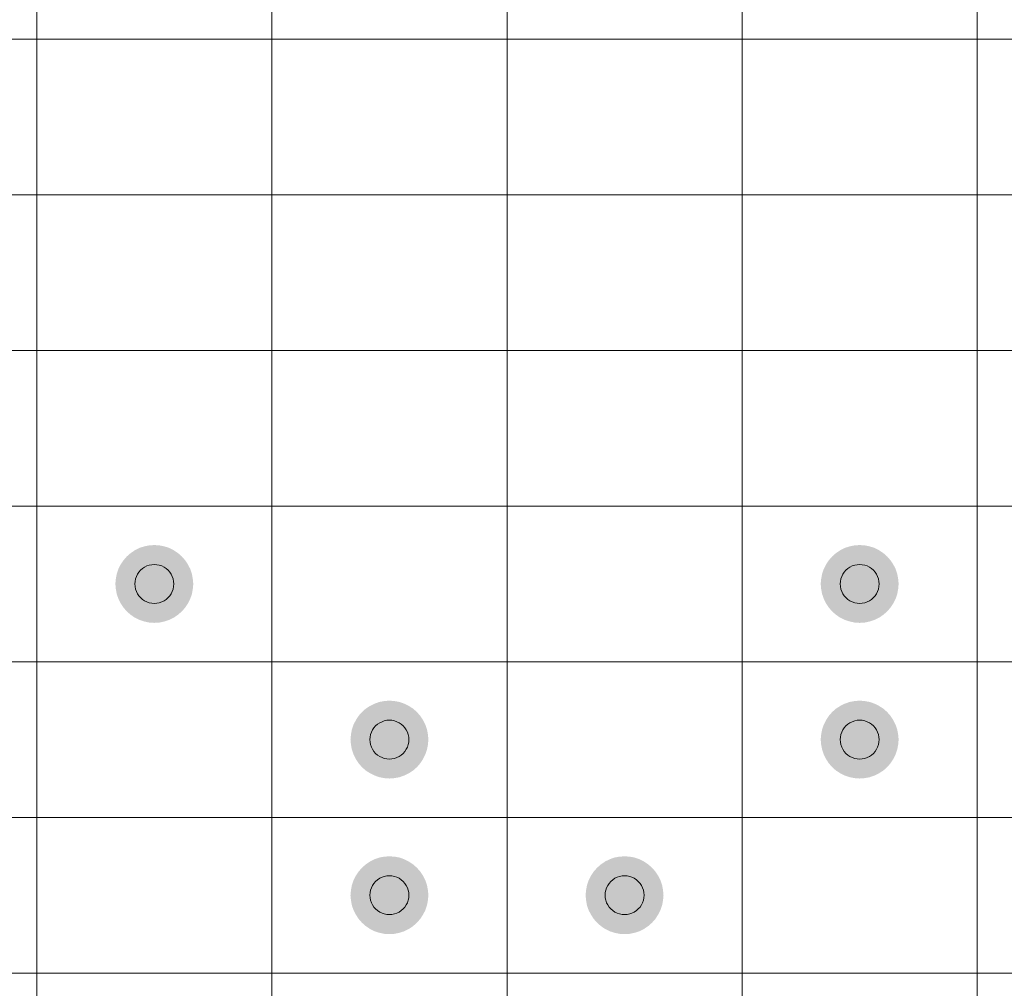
# Model space of a CAD drawing. Header units: millimetres. Extents: x 0 to 138, y 0 to 47.
# Tile 159 of 167: x 96.45 to 99.62, y 23.4 to 26.51. Entities that reach past the tile are written whole.
import ezdxf

# ---------------------------------------------------------------- set-up
doc = ezdxf.new("R2010")
doc.units = ezdxf.units.MM
doc.layers.add('PDF_Geomertry', color=7, linetype='Continuous')
doc.layers.add('PDF_Solid Fills', color=7, linetype='Continuous')

msp = doc.modelspace()

# ---------------------------------------------------------------- hatches: boundary and pattern name
at = {"layer": 'PDF_Solid Fills', "transparency": 33554559}
for points in [[(96.8832, 24.6954), (96.8071, 24.7945), (96.8208, 24.8037)], [(96.8832, 24.6954), (96.8208, 24.8037), (96.8356, 24.8112)], [(96.8832, 24.6954), (96.8356, 24.8112), (96.8509, 24.8161)], [(96.8832, 24.6954), (96.8509, 24.8161), (96.8669, 24.8194)], [(96.8832, 24.6954), (96.8669, 24.8194), (96.8832, 24.8204)], [(96.8832, 24.6954), (96.8832, 24.8204), (96.8999, 24.8194)], [(96.8832, 24.6954), (96.8999, 24.8194), (96.916, 24.8161)], [(96.8832, 24.6954), (96.916, 24.8161), (96.9313, 24.8112)], [(96.8832, 24.6954), (96.9313, 24.8112), (96.946, 24.8037)], [(96.8832, 24.6954), (96.946, 24.8037), (96.9597, 24.7945)], [(99.1526, 24.6954), (99.0761, 24.7945), (99.0898, 24.8037)], [(99.1526, 24.6954), (99.0898, 24.8037), (99.1045, 24.8112)], [(99.1526, 24.6954), (99.1045, 24.8112), (99.1202, 24.8161)], [(99.1526, 24.6954), (99.1202, 24.8161), (99.1359, 24.8194)], [(99.1526, 24.6954), (99.1359, 24.8194), (99.1526, 24.8204)], [(99.1526, 24.6954), (99.1526, 24.8204), (99.1689, 24.8194)], [(99.1526, 24.6954), (99.1689, 24.8194), (99.185, 24.8161)], [(99.1526, 24.6954), (99.185, 24.8161), (99.2003, 24.8112)], [(99.1526, 24.6954), (99.2003, 24.8112), (99.215, 24.8037)], [(99.1526, 24.6954), (99.215, 24.8037), (99.2287, 24.7945)], [(96.8832, 24.6954), (96.7753, 24.7582), (96.7842, 24.7713)], [(96.8832, 24.6954), (96.7842, 24.7713), (96.7949, 24.7837)], [(96.8832, 24.6954), (96.7949, 24.7837), (96.8071, 24.7945)], [(96.8832, 24.6954), (96.9597, 24.7945), (96.9719, 24.7837)], [(96.8832, 24.6954), (96.9719, 24.7837), (96.9827, 24.7713)], [(96.8832, 24.6954), (96.9827, 24.7713), (96.9915, 24.7582)], [(99.1526, 24.6954), (99.0443, 24.7582), (99.0531, 24.7713)], [(99.1526, 24.6954), (99.0531, 24.7713), (99.0639, 24.7837)], [(99.1526, 24.6954), (99.0639, 24.7837), (99.0761, 24.7945)], [(99.1526, 24.6954), (99.2287, 24.7945), (99.2409, 24.7837)], [(99.1526, 24.6954), (99.2409, 24.7837), (99.2517, 24.7713)], [(99.1526, 24.6954), (99.2517, 24.7713), (99.2605, 24.7582)], [(96.8832, 24.6954), (96.7626, 24.7278), (96.7679, 24.7435)], [(96.8832, 24.6954), (96.7679, 24.7435), (96.7753, 24.7582)], [(96.8832, 24.6954), (96.9915, 24.7582), (96.999, 24.7435)], [(96.8832, 24.6954), (96.999, 24.7435), (97.0043, 24.7278)], [(99.1526, 24.6954), (99.0316, 24.7278), (99.0369, 24.7435)], [(99.1526, 24.6954), (99.0369, 24.7435), (99.0443, 24.7582)], [(99.1526, 24.6954), (99.2605, 24.7582), (99.268, 24.7435)], [(99.1526, 24.6954), (99.268, 24.7435), (99.2733, 24.7278)], [(96.8832, 24.6954), (96.7581, 24.6954), (96.7596, 24.7115)], [(96.8832, 24.6954), (96.7596, 24.7115), (96.7626, 24.7278)], [(96.8832, 24.6954), (97.0043, 24.7278), (97.0072, 24.7115)], [(96.8832, 24.6954), (97.0072, 24.7115), (97.0088, 24.6954)], [(99.1526, 24.6954), (99.027, 24.6954), (99.0286, 24.7115)], [(99.1526, 24.6954), (99.0286, 24.7115), (99.0316, 24.7278)], [(99.1526, 24.6954), (99.2733, 24.7278), (99.2762, 24.7115)], [(99.1526, 24.6954), (99.2762, 24.7115), (99.2778, 24.6954)], [(96.8832, 24.6954), (96.7596, 24.6791), (96.7581, 24.6954)], [(96.8832, 24.6954), (96.7626, 24.663), (96.7596, 24.6791)], [(96.8832, 24.6954), (96.7679, 24.6474), (96.7626, 24.663)], [(96.8832, 24.6954), (96.7753, 24.6326), (96.7679, 24.6474)], [(96.8832, 24.6954), (96.7842, 24.6193), (96.7753, 24.6326)], [(96.8832, 24.6954), (96.7949, 24.6071), (96.7842, 24.6193)], [(96.8832, 24.6954), (96.8071, 24.5963), (96.7949, 24.6071)], [(96.8832, 24.6954), (96.8208, 24.5869), (96.8071, 24.5963)], [(96.8832, 24.6954), (96.8356, 24.5797), (96.8208, 24.5869)], [(96.8832, 24.6954), (96.8509, 24.5748), (96.8356, 24.5797)], [(96.8832, 24.6954), (96.8669, 24.5712), (96.8509, 24.5748)], [(96.8832, 24.6954), (96.8832, 24.5702), (96.8669, 24.5712)], [(96.8832, 24.6954), (96.8999, 24.5712), (96.8832, 24.5702)], [(96.8832, 24.6954), (96.916, 24.5748), (96.8999, 24.5712)], [(96.8832, 24.6954), (96.9313, 24.5797), (96.916, 24.5748)], [(96.8832, 24.6954), (96.946, 24.5869), (96.9313, 24.5797)], [(96.8832, 24.6954), (96.9597, 24.5963), (96.946, 24.5869)], [(96.8832, 24.6954), (96.9719, 24.6071), (96.9597, 24.5963)], [(96.8832, 24.6954), (96.9827, 24.6193), (96.9719, 24.6071)], [(96.8832, 24.6954), (96.9915, 24.6326), (96.9827, 24.6193)], [(96.8832, 24.6954), (96.999, 24.6474), (96.9915, 24.6326)], [(96.8832, 24.6954), (97.0043, 24.663), (96.999, 24.6474)], [(96.8832, 24.6954), (97.0072, 24.6791), (97.0043, 24.663)], [(96.8832, 24.6954), (97.0088, 24.6954), (97.0072, 24.6791)], [(99.1526, 24.6954), (99.0286, 24.6791), (99.027, 24.6954)], [(99.1526, 24.6954), (99.0316, 24.663), (99.0286, 24.6791)], [(99.1526, 24.6954), (99.0369, 24.6474), (99.0316, 24.663)], [(99.1526, 24.6954), (99.0443, 24.6326), (99.0369, 24.6474)], [(99.1526, 24.6954), (99.0531, 24.6193), (99.0443, 24.6326)], [(99.1526, 24.6954), (99.0639, 24.6071), (99.0531, 24.6193)], [(99.1526, 24.6954), (99.0761, 24.5963), (99.0639, 24.6071)], [(99.1526, 24.6954), (99.0898, 24.5869), (99.0761, 24.5963)], [(99.1526, 24.6954), (99.1045, 24.5797), (99.0898, 24.5869)], [(99.1526, 24.6954), (99.1202, 24.5748), (99.1045, 24.5797)], [(99.1526, 24.6954), (99.1359, 24.5712), (99.1202, 24.5748)], [(99.1526, 24.6954), (99.1526, 24.5702), (99.1359, 24.5712)], [(99.1526, 24.6954), (99.1689, 24.5712), (99.1526, 24.5702)], [(99.1526, 24.6954), (99.185, 24.5748), (99.1689, 24.5712)], [(99.1526, 24.6954), (99.2003, 24.5797), (99.185, 24.5748)], [(99.1526, 24.6954), (99.215, 24.5869), (99.2003, 24.5797)], [(99.1526, 24.6954), (99.2287, 24.5963), (99.215, 24.5869)], [(99.1526, 24.6954), (99.2409, 24.6071), (99.2287, 24.5963)], [(99.1526, 24.6954), (99.2517, 24.6193), (99.2409, 24.6071)], [(99.1526, 24.6954), (99.2605, 24.6326), (99.2517, 24.6193)], [(99.1526, 24.6954), (99.268, 24.6474), (99.2605, 24.6326)], [(99.1526, 24.6954), (99.2733, 24.663), (99.268, 24.6474)], [(99.1526, 24.6954), (99.2762, 24.6791), (99.2733, 24.663)], [(99.1526, 24.6954), (99.2778, 24.6954), (99.2762, 24.6791)], [(97.6396, 24.1951), (97.5513, 24.2834), (97.5634, 24.2942)], [(97.6396, 24.1951), (97.5634, 24.2942), (97.5772, 24.303)], [(97.6396, 24.1951), (97.5772, 24.303), (97.5919, 24.3103)], [(97.6396, 24.1951), (97.5919, 24.3103), (97.6072, 24.3158)], [(97.6396, 24.1951), (97.6072, 24.3158), (97.6233, 24.3187)], [(97.6396, 24.1951), (97.6233, 24.3187), (97.6396, 24.3201)], [(97.6396, 24.1951), (97.6396, 24.3201), (97.6562, 24.3187)], [(97.6396, 24.1951), (97.6562, 24.3187), (97.6723, 24.3158)], [(97.6396, 24.1951), (97.6723, 24.3158), (97.6876, 24.3103)], [(97.6396, 24.1951), (97.6876, 24.3103), (97.7023, 24.303)], [(97.6396, 24.1951), (97.7023, 24.303), (97.7161, 24.2942)], [(97.6396, 24.1951), (97.7161, 24.2942), (97.7282, 24.2834)], [(99.1526, 24.1951), (99.0639, 24.2834), (99.0761, 24.2942)], [(99.1526, 24.1951), (99.0761, 24.2942), (99.0898, 24.303)], [(99.1526, 24.1951), (99.0898, 24.303), (99.1045, 24.3103)], [(99.1526, 24.1951), (99.1045, 24.3103), (99.1202, 24.3158)], [(99.1526, 24.1951), (99.1202, 24.3158), (99.1359, 24.3187)], [(99.1526, 24.1951), (99.1359, 24.3187), (99.1526, 24.3201)], [(99.1526, 24.1951), (99.1526, 24.3201), (99.1689, 24.3187)], [(99.1526, 24.1951), (99.1689, 24.3187), (99.185, 24.3158)], [(99.1526, 24.1951), (99.185, 24.3158), (99.2003, 24.3103)], [(99.1526, 24.1951), (99.2003, 24.3103), (99.215, 24.303)], [(99.1526, 24.1951), (99.215, 24.303), (99.2287, 24.2942)], [(99.1526, 24.1951), (99.2287, 24.2942), (99.2409, 24.2834)], [(97.6396, 24.1951), (97.5317, 24.2573), (97.5405, 24.2711)], [(97.6396, 24.1951), (97.5405, 24.2711), (97.5513, 24.2834)], [(97.6396, 24.1951), (97.7282, 24.2834), (97.739, 24.2711)], [(97.6396, 24.1951), (97.739, 24.2711), (97.7479, 24.2573)], [(99.1526, 24.1951), (99.0443, 24.2573), (99.0531, 24.2711)], [(99.1526, 24.1951), (99.0531, 24.2711), (99.0639, 24.2834)], [(99.1526, 24.1951), (99.2409, 24.2834), (99.2517, 24.2711)], [(99.1526, 24.1951), (99.2517, 24.2711), (99.2605, 24.2573)], [(97.6396, 24.1951), (97.5189, 24.2275), (97.5242, 24.2426)], [(97.6396, 24.1951), (97.5242, 24.2426), (97.5317, 24.2573)], [(97.6396, 24.1951), (97.7479, 24.2573), (97.7553, 24.2426)], [(97.6396, 24.1951), (97.7553, 24.2426), (97.7606, 24.2275)], [(99.1526, 24.1951), (99.0316, 24.2275), (99.0369, 24.2426)], [(99.1526, 24.1951), (99.0369, 24.2426), (99.0443, 24.2573)], [(99.1526, 24.1951), (99.2605, 24.2573), (99.268, 24.2426)], [(99.1526, 24.1951), (99.268, 24.2426), (99.2733, 24.2275)], [(97.6396, 24.1951), (97.5144, 24.1951), (97.516, 24.2112)], [(97.6396, 24.1951), (97.516, 24.2112), (97.5189, 24.2275)], [(97.6396, 24.1951), (97.7606, 24.2275), (97.7636, 24.2112)], [(97.6396, 24.1951), (97.7636, 24.2112), (97.7651, 24.1951)], [(99.1526, 24.1951), (99.027, 24.1951), (99.0286, 24.2112)], [(99.1526, 24.1951), (99.0286, 24.2112), (99.0316, 24.2275)], [(99.1526, 24.1951), (99.2733, 24.2275), (99.2762, 24.2112)], [(99.1526, 24.1951), (99.2762, 24.2112), (99.2778, 24.1951)], [(97.6396, 24.1951), (97.516, 24.1784), (97.5144, 24.1951)], [(97.6396, 24.1951), (97.5189, 24.1628), (97.516, 24.1784)], [(97.6396, 24.1951), (97.5242, 24.1471), (97.5189, 24.1628)], [(97.6396, 24.1951), (97.5317, 24.1323), (97.5242, 24.1471)], [(97.6396, 24.1951), (97.5405, 24.1186), (97.5317, 24.1323)], [(97.6396, 24.1951), (97.5513, 24.1062), (97.5405, 24.1186)], [(97.6396, 24.1951), (97.5634, 24.0955), (97.5513, 24.1062)], [(97.6396, 24.1951), (97.5772, 24.0866), (97.5634, 24.0955)], [(97.6396, 24.1951), (97.5919, 24.0794), (97.5772, 24.0866)], [(97.6396, 24.1951), (97.6072, 24.0739), (97.5919, 24.0794)], [(97.6396, 24.1951), (97.6233, 24.0709), (97.6072, 24.0739)], [(97.6396, 24.1951), (97.6396, 24.0696), (97.6233, 24.0709)], [(97.6396, 24.1951), (97.6562, 24.0709), (97.6396, 24.0696)], [(97.6396, 24.1951), (97.6723, 24.0739), (97.6562, 24.0709)], [(97.6396, 24.1951), (97.6876, 24.0794), (97.6723, 24.0739)], [(97.6396, 24.1951), (97.7023, 24.0866), (97.6876, 24.0794)], [(97.6396, 24.1951), (97.7161, 24.0955), (97.7023, 24.0866)], [(97.6396, 24.1951), (97.7282, 24.1062), (97.7161, 24.0955)], [(97.6396, 24.1951), (97.739, 24.1186), (97.7282, 24.1062)], [(97.6396, 24.1951), (97.7479, 24.1323), (97.739, 24.1186)], [(97.6396, 24.1951), (97.7553, 24.1471), (97.7479, 24.1323)], [(97.6396, 24.1951), (97.7606, 24.1628), (97.7553, 24.1471)], [(97.6396, 24.1951), (97.7636, 24.1784), (97.7606, 24.1628)], [(97.6396, 24.1951), (97.7651, 24.1951), (97.7636, 24.1784)], [(99.1526, 24.1951), (99.0286, 24.1784), (99.027, 24.1951)], [(99.1526, 24.1951), (99.0316, 24.1628), (99.0286, 24.1784)], [(99.1526, 24.1951), (99.0369, 24.1471), (99.0316, 24.1628)], [(99.1526, 24.1951), (99.0443, 24.1323), (99.0369, 24.1471)], [(99.1526, 24.1951), (99.0531, 24.1186), (99.0443, 24.1323)], [(99.1526, 24.1951), (99.0639, 24.1062), (99.0531, 24.1186)], [(99.1526, 24.1951), (99.0761, 24.0955), (99.0639, 24.1062)], [(99.1526, 24.1951), (99.0898, 24.0866), (99.0761, 24.0955)], [(99.1526, 24.1951), (99.1045, 24.0794), (99.0898, 24.0866)], [(99.1526, 24.1951), (99.1202, 24.0739), (99.1045, 24.0794)], [(99.1526, 24.1951), (99.1359, 24.0709), (99.1202, 24.0739)], [(99.1526, 24.1951), (99.1526, 24.0696), (99.1359, 24.0709)], [(99.1526, 24.1951), (99.1689, 24.0709), (99.1526, 24.0696)], [(99.1526, 24.1951), (99.185, 24.0739), (99.1689, 24.0709)], [(99.1526, 24.1951), (99.2003, 24.0794), (99.185, 24.0739)], [(99.1526, 24.1951), (99.215, 24.0866), (99.2003, 24.0794)], [(99.1526, 24.1951), (99.2287, 24.0955), (99.215, 24.0866)], [(99.1526, 24.1951), (99.2409, 24.1062), (99.2287, 24.0955)], [(99.1526, 24.1951), (99.2517, 24.1186), (99.2409, 24.1062)], [(99.1526, 24.1951), (99.2605, 24.1323), (99.2517, 24.1186)], [(99.1526, 24.1951), (99.268, 24.1471), (99.2605, 24.1323)], [(99.1526, 24.1951), (99.2733, 24.1628), (99.268, 24.1471)], [(99.1526, 24.1951), (99.2762, 24.1784), (99.2733, 24.1628)], [(99.1526, 24.1951), (99.2778, 24.1951), (99.2762, 24.1784)], [(97.6396, 23.6942), (97.6233, 23.8184), (97.6396, 23.8194)], [(97.6396, 23.6942), (97.6396, 23.8194), (97.6562, 23.8184)], [(98.3963, 23.6942), (98.3796, 23.8184), (98.3963, 23.8194)], [(98.3963, 23.6942), (98.3963, 23.8194), (98.4126, 23.8184)], [(97.6396, 23.6942), (97.5513, 23.7825), (97.5634, 23.7933)], [(97.6396, 23.6942), (97.5634, 23.7933), (97.5772, 23.8027)], [(97.6396, 23.6942), (97.5772, 23.8027), (97.5919, 23.81)], [(97.6396, 23.6942), (97.5919, 23.81), (97.6072, 23.8155)], [(97.6396, 23.6942), (97.6072, 23.8155), (97.6233, 23.8184)], [(97.6396, 23.6942), (97.6562, 23.8184), (97.6723, 23.8155)], [(97.6396, 23.6942), (97.6723, 23.8155), (97.6876, 23.81)], [(97.6396, 23.6942), (97.6876, 23.81), (97.7023, 23.8027)], [(97.6396, 23.6942), (97.7023, 23.8027), (97.7161, 23.7933)], [(97.6396, 23.6942), (97.7161, 23.7933), (97.7282, 23.7825)], [(98.3963, 23.6942), (98.3076, 23.7825), (98.3198, 23.7933)], [(98.3963, 23.6942), (98.3198, 23.7933), (98.3335, 23.8027)], [(98.3963, 23.6942), (98.3335, 23.8027), (98.3482, 23.81)], [(98.3963, 23.6942), (98.3482, 23.81), (98.3635, 23.8155)], [(98.3963, 23.6942), (98.3635, 23.8155), (98.3796, 23.8184)], [(98.3963, 23.6942), (98.4126, 23.8184), (98.4287, 23.8155)], [(98.3963, 23.6942), (98.4287, 23.8155), (98.444, 23.81)], [(98.3963, 23.6942), (98.444, 23.81), (98.4587, 23.8027)], [(98.3963, 23.6942), (98.4587, 23.8027), (98.4724, 23.7933)], [(98.3963, 23.6942), (98.4724, 23.7933), (98.4846, 23.7825)], [(97.6396, 23.6942), (97.5242, 23.7423), (97.5317, 23.757)], [(97.6396, 23.6942), (97.5317, 23.757), (97.5405, 23.7704)], [(97.6396, 23.6942), (97.5405, 23.7704), (97.5513, 23.7825)], [(97.6396, 23.6942), (97.7282, 23.7825), (97.739, 23.7704)], [(97.6396, 23.6942), (97.739, 23.7704), (97.7479, 23.757)], [(97.6396, 23.6942), (97.7479, 23.757), (97.7553, 23.7423)], [(98.3963, 23.6942), (98.2805, 23.7423), (98.288, 23.757)], [(98.3963, 23.6942), (98.288, 23.757), (98.2968, 23.7704)], [(98.3963, 23.6942), (98.2968, 23.7704), (98.3076, 23.7825)], [(98.3963, 23.6942), (98.4846, 23.7825), (98.4954, 23.7704)], [(98.3963, 23.6942), (98.4954, 23.7704), (98.5042, 23.757)], [(98.3963, 23.6942), (98.5042, 23.757), (98.5116, 23.7423)], [(97.6396, 23.6942), (97.516, 23.7105), (97.5189, 23.7266)], [(97.6396, 23.6942), (97.5189, 23.7266), (97.5242, 23.7423)], [(97.6396, 23.6942), (97.7553, 23.7423), (97.7606, 23.7266)], [(97.6396, 23.6942), (97.7606, 23.7266), (97.7636, 23.7105)], [(98.3963, 23.6942), (98.2723, 23.7105), (98.2752, 23.7266)], [(98.3963, 23.6942), (98.2752, 23.7266), (98.2805, 23.7423)], [(98.3963, 23.6942), (98.5116, 23.7423), (98.5169, 23.7266)], [(98.3963, 23.6942), (98.5169, 23.7266), (98.5199, 23.7105)], [(97.6396, 23.6942), (97.5144, 23.6942), (97.516, 23.7105)], [(97.6396, 23.6942), (97.516, 23.6782), (97.5144, 23.6942)], [(97.6396, 23.6942), (97.5189, 23.6619), (97.516, 23.6782)], [(97.6396, 23.6942), (97.5242, 23.6462), (97.5189, 23.6619)], [(97.6396, 23.6942), (97.5317, 23.632), (97.5242, 23.6462)], [(97.6396, 23.6942), (97.5405, 23.6183), (97.5317, 23.632)], [(97.6396, 23.6942), (97.5513, 23.606), (97.5405, 23.6183)], [(97.6396, 23.6942), (97.5634, 23.5952), (97.5513, 23.606)], [(97.6396, 23.6942), (97.5772, 23.5859), (97.5634, 23.5952)], [(97.6396, 23.6942), (97.5919, 23.5785), (97.5772, 23.5859)], [(97.6396, 23.6942), (97.6072, 23.5736), (97.5919, 23.5785)], [(97.6396, 23.6942), (97.6233, 23.5702), (97.6072, 23.5736)], [(97.6396, 23.6942), (97.6396, 23.5693), (97.6233, 23.5702)], [(97.6396, 23.6942), (97.7636, 23.7105), (97.7651, 23.6942)], [(97.6396, 23.6942), (97.6562, 23.5702), (97.6396, 23.5693)], [(97.6396, 23.6942), (97.6723, 23.5736), (97.6562, 23.5702)], [(97.6396, 23.6942), (97.6876, 23.5785), (97.6723, 23.5736)], [(97.6396, 23.6942), (97.7023, 23.5859), (97.6876, 23.5785)], [(97.6396, 23.6942), (97.7161, 23.5952), (97.7023, 23.5859)], [(97.6396, 23.6942), (97.7282, 23.606), (97.7161, 23.5952)], [(97.6396, 23.6942), (97.739, 23.6183), (97.7282, 23.606)], [(97.6396, 23.6942), (97.7479, 23.632), (97.739, 23.6183)], [(97.6396, 23.6942), (97.7553, 23.6462), (97.7479, 23.632)], [(97.6396, 23.6942), (97.7606, 23.6619), (97.7553, 23.6462)], [(97.6396, 23.6942), (97.7636, 23.6782), (97.7606, 23.6619)], [(97.6396, 23.6942), (97.7651, 23.6942), (97.7636, 23.6782)], [(98.3963, 23.6942), (98.2707, 23.6942), (98.2723, 23.7105)], [(98.3963, 23.6942), (98.2723, 23.6782), (98.2707, 23.6942)], [(98.3963, 23.6942), (98.2752, 23.6619), (98.2723, 23.6782)], [(98.3963, 23.6942), (98.2805, 23.6462), (98.2752, 23.6619)], [(98.3963, 23.6942), (98.288, 23.632), (98.2805, 23.6462)], [(98.3963, 23.6942), (98.2968, 23.6183), (98.288, 23.632)], [(98.3963, 23.6942), (98.3076, 23.606), (98.2968, 23.6183)], [(98.3963, 23.6942), (98.3198, 23.5952), (98.3076, 23.606)], [(98.3963, 23.6942), (98.3335, 23.5859), (98.3198, 23.5952)], [(98.3963, 23.6942), (98.3482, 23.5785), (98.3335, 23.5859)], [(98.3963, 23.6942), (98.3635, 23.5736), (98.3482, 23.5785)], [(98.3963, 23.6942), (98.3796, 23.5702), (98.3635, 23.5736)], [(98.3963, 23.6942), (98.3963, 23.5693), (98.3796, 23.5702)], [(98.3963, 23.6942), (98.5199, 23.7105), (98.5214, 23.6942)], [(98.3963, 23.6942), (98.4126, 23.5702), (98.3963, 23.5693)], [(98.3963, 23.6942), (98.4287, 23.5736), (98.4126, 23.5702)], [(98.3963, 23.6942), (98.444, 23.5785), (98.4287, 23.5736)], [(98.3963, 23.6942), (98.4587, 23.5859), (98.444, 23.5785)], [(98.3963, 23.6942), (98.4724, 23.5952), (98.4587, 23.5859)], [(98.3963, 23.6942), (98.4846, 23.606), (98.4724, 23.5952)], [(98.3963, 23.6942), (98.4954, 23.6183), (98.4846, 23.606)], [(98.3963, 23.6942), (98.5042, 23.632), (98.4954, 23.6183)], [(98.3963, 23.6942), (98.5116, 23.6462), (98.5042, 23.632)], [(98.3963, 23.6942), (98.5169, 23.6619), (98.5116, 23.6462)], [(98.3963, 23.6942), (98.5199, 23.6782), (98.5169, 23.6619)], [(98.3963, 23.6942), (98.5214, 23.6942), (98.5199, 23.6782)]]:
    msp.add_hatch(color=256, dxfattribs=at).paths.add_polyline_path(points)

# ---------------------------------------------------------------- linework, layer by layer
at = {"layer": 'PDF_Geomertry', "lineweight": 15}
for points in [[(91.2107, 23.4441), (91.967, 23.4441), (91.967, 23.9444), (92.7233, 23.9444), (92.7233, 24.4453), (93.4797, 24.4453), (93.4797, 24.9456), (94.236, 24.9456), (94.236, 25.4463), (94.9923, 25.4463), (94.9923, 25.9465), (95.7486, 25.9465), (95.7486, 26.4474), (96.505, 26.4474), (96.505, 26.9477), (97.2613, 26.9477), (97.2613, 27.448), (98.0182, 27.448), (98.0182, 27.9487), (98.7745, 27.9487), (98.7745, 28.449), (99.5309, 28.449), (99.5309, 28.9499), (100.2872, 28.9499)], [(91.967, 22.9434), (91.967, 23.4441), (92.7233, 23.4441), (92.7233, 23.9444), (93.4797, 23.9444), (93.4797, 24.4453), (94.236, 24.4453), (94.236, 24.9456), (94.9923, 24.9456), (94.9923, 25.4463), (95.7486, 25.4463), (95.7486, 25.9465), (96.505, 25.9465), (96.505, 26.4474), (97.2613, 26.4474), (97.2613, 26.9477), (98.0182, 26.9477), (98.0182, 27.448), (98.7745, 27.448), (98.7745, 27.9487), (99.5309, 27.9487), (99.5309, 28.449), (100.2872, 28.449)], [(92.7233, 22.9434), (92.7233, 23.4441), (93.4797, 23.4441), (93.4797, 23.9444), (94.236, 23.9444), (94.236, 24.4453), (94.9923, 24.4453), (94.9923, 24.9456), (95.7486, 24.9456), (95.7486, 25.4463), (96.505, 25.4463), (96.505, 25.9465), (97.2613, 25.9465), (97.2613, 26.4474), (98.0182, 26.4474), (98.0182, 26.9477), (98.7745, 26.9477), (98.7745, 27.448), (99.5309, 27.448), (99.5309, 27.9487), (100.2872, 27.9487)], [(93.4797, 22.9434), (93.4797, 23.4441), (94.236, 23.4441), (94.236, 23.9444), (94.9923, 23.9444), (94.9923, 24.4453), (95.7486, 24.4453), (95.7486, 24.9456), (96.505, 24.9456), (96.505, 25.4463), (97.2613, 25.4463), (97.2613, 25.9465), (98.0182, 25.9465), (98.0182, 26.4474), (98.7745, 26.4474), (98.7745, 26.9477), (99.5309, 26.9477), (99.5309, 27.448), (100.2872, 27.448)], [(94.236, 22.9434), (94.236, 23.4441), (94.9923, 23.4441), (94.9923, 23.9444), (95.7486, 23.9444), (95.7486, 24.4453), (96.505, 24.4453), (96.505, 24.9456), (97.2613, 24.9456), (97.2613, 25.4463), (98.0182, 25.4463), (98.0182, 25.9465), (98.7745, 25.9465), (98.7745, 26.4474), (99.5309, 26.4474), (99.5309, 26.9477), (100.2872, 26.9477)], [(94.9923, 22.9434), (94.9923, 23.4441), (95.7486, 23.4441), (95.7486, 23.9444), (96.505, 23.9444), (96.505, 24.4453), (97.2613, 24.4453), (97.2613, 24.9456), (98.0182, 24.9456), (98.0182, 25.4463), (98.7745, 25.4463), (98.7745, 25.9465), (99.5309, 25.9465), (99.5309, 26.4474), (100.2872, 26.4474)], [(95.7486, 22.9434), (95.7486, 23.4441), (96.505, 23.4441), (96.505, 23.9444), (97.2613, 23.9444), (97.2613, 24.4453), (98.0182, 24.4453), (98.0182, 24.9456), (98.7745, 24.9456), (98.7745, 25.4463), (99.5309, 25.4463), (99.5309, 25.9465), (100.2872, 25.9465)], [(96.505, 22.9434), (96.505, 23.4441), (97.2613, 23.4441), (97.2613, 23.9444), (98.0182, 23.9444), (98.0182, 24.4453), (98.7745, 24.4453), (98.7745, 24.9456), (99.5309, 24.9456), (99.5309, 25.4463), (100.2872, 25.4463)], [(97.2613, 22.9434), (97.2613, 23.4441), (98.0182, 23.4441), (98.0182, 23.9444), (98.7745, 23.9444), (98.7745, 24.4453), (99.5309, 24.4453), (99.5309, 24.9456), (100.2872, 24.9456)], [(98.0182, 22.9434), (98.0182, 23.4441), (98.7745, 23.4441), (98.7745, 23.9444), (99.5309, 23.9444), (99.5309, 24.4453), (100.2872, 24.4453)], [(98.7745, 22.9434), (98.7745, 23.4441), (99.5309, 23.4441), (99.5309, 23.9444), (100.2872, 23.9444)], [(99.5309, 22.9434), (99.5309, 23.4441), (100.2872, 23.4441)]]:
    msp.add_lwpolyline(points, dxfattribs=at)
at = {"layer": 'PDF_Geomertry', "lineweight": 0}
for points in [[(96.8208, 24.6954), (96.8214, 24.687), (96.8228, 24.6791), (96.8257, 24.6713), (96.8293, 24.664), (96.8336, 24.6572), (96.8391, 24.6513), (96.8454, 24.6458), (96.8522, 24.6415), (96.8597, 24.6375), (96.8669, 24.635), (96.8754, 24.6336), (96.8832, 24.6326), (96.8915, 24.6336), (96.8993, 24.635), (96.9072, 24.6375), (96.9146, 24.6415), (96.9215, 24.6458), (96.9278, 24.6513), (96.9333, 24.6572), (96.9376, 24.664), (96.9411, 24.6713), (96.9441, 24.6791), (96.9454, 24.687), (96.946, 24.6954), (96.9454, 24.7037), (96.9441, 24.7115), (96.9411, 24.7194), (96.9376, 24.7268), (96.9333, 24.7337), (96.9278, 24.7396), (96.9215, 24.7449), (96.9146, 24.7494), (96.9072, 24.7533), (96.8993, 24.7556), (96.8915, 24.7572), (96.8832, 24.7582), (96.8754, 24.7572), (96.8669, 24.7556), (96.8597, 24.7533), (96.8522, 24.7494), (96.8454, 24.7449), (96.8391, 24.7396), (96.8336, 24.7337), (96.8293, 24.7268), (96.8257, 24.7194), (96.8228, 24.7115), (96.8214, 24.7037), (96.8208, 24.6954)], [(99.0898, 24.6954), (99.0904, 24.687), (99.0918, 24.6791), (99.0947, 24.6713), (99.0983, 24.664), (99.1026, 24.6572), (99.1081, 24.6513), (99.1143, 24.6458), (99.1212, 24.6415), (99.1287, 24.6375), (99.1365, 24.635), (99.1444, 24.6336), (99.1526, 24.6326), (99.1605, 24.6336), (99.1689, 24.635), (99.1761, 24.6375), (99.1836, 24.6415), (99.1905, 24.6458), (99.1967, 24.6513), (99.2022, 24.6572), (99.2066, 24.664), (99.2101, 24.6713), (99.213, 24.6791), (99.2144, 24.687), (99.215, 24.6954), (99.2144, 24.7037), (99.213, 24.7115), (99.2101, 24.7194), (99.2066, 24.7268), (99.2022, 24.7337), (99.1967, 24.7396), (99.1905, 24.7449), (99.1836, 24.7494), (99.1761, 24.7533), (99.1689, 24.7556), (99.1605, 24.7572), (99.1526, 24.7582), (99.1444, 24.7572), (99.1365, 24.7556), (99.1287, 24.7533), (99.1212, 24.7494), (99.1143, 24.7449), (99.1081, 24.7396), (99.1026, 24.7337), (99.0983, 24.7268), (99.0947, 24.7194), (99.0918, 24.7115), (99.0904, 24.7037), (99.0898, 24.6954)], [(97.5772, 24.1951), (97.5778, 24.1867), (97.5791, 24.1788), (97.5821, 24.171), (97.5856, 24.1637), (97.5899, 24.1569), (97.5954, 24.1504), (97.6017, 24.1451), (97.6086, 24.1406), (97.616, 24.1372), (97.6233, 24.1343), (97.6317, 24.1327), (97.6396, 24.1323), (97.6478, 24.1327), (97.6562, 24.1343), (97.6635, 24.1372), (97.671, 24.1406), (97.6778, 24.1451), (97.6841, 24.1504), (97.6896, 24.1569), (97.6939, 24.1637), (97.6974, 24.171), (97.7004, 24.1788), (97.7018, 24.1867), (97.7023, 24.1951), (97.7018, 24.203), (97.7004, 24.2112), (97.6974, 24.2187), (97.6939, 24.2259), (97.6896, 24.2328), (97.6841, 24.2393), (97.6778, 24.2446), (97.671, 24.2491), (97.6635, 24.2524), (97.6562, 24.2554), (97.6478, 24.2569), (97.6396, 24.2573), (97.6317, 24.2569), (97.6233, 24.2554), (97.616, 24.2524), (97.6086, 24.2491), (97.6017, 24.2446), (97.5954, 24.2393), (97.5899, 24.2328), (97.5856, 24.2259), (97.5821, 24.2187), (97.5791, 24.2112), (97.5778, 24.203), (97.5772, 24.1951)], [(99.0898, 24.1951), (99.0904, 24.1867), (99.0918, 24.1788), (99.0947, 24.171), (99.0983, 24.1637), (99.1026, 24.1569), (99.1081, 24.1504), (99.1143, 24.1451), (99.1212, 24.1406), (99.1287, 24.1372), (99.1365, 24.1343), (99.1444, 24.1327), (99.1526, 24.1323), (99.1605, 24.1327), (99.1689, 24.1343), (99.1761, 24.1372), (99.1836, 24.1406), (99.1905, 24.1451), (99.1967, 24.1504), (99.2022, 24.1569), (99.2066, 24.1637), (99.2101, 24.171), (99.213, 24.1788), (99.2144, 24.1867), (99.215, 24.1951), (99.2144, 24.203), (99.213, 24.2112), (99.2101, 24.2187), (99.2066, 24.2259), (99.2022, 24.2328), (99.1967, 24.2393), (99.1905, 24.2446), (99.1836, 24.2491), (99.1761, 24.2524), (99.1689, 24.2554), (99.1605, 24.2569), (99.1526, 24.2573), (99.1444, 24.2569), (99.1365, 24.2554), (99.1287, 24.2524), (99.1212, 24.2491), (99.1143, 24.2446), (99.1081, 24.2393), (99.1026, 24.2328), (99.0983, 24.2259), (99.0947, 24.2187), (99.0918, 24.2112), (99.0904, 24.203), (99.0898, 24.1951)], [(97.5772, 23.6942), (97.5778, 23.686), (97.5791, 23.6782), (97.5821, 23.6703), (97.5856, 23.6629), (97.5899, 23.656), (97.5954, 23.6501), (97.6017, 23.6448), (97.6086, 23.6403), (97.616, 23.6364), (97.6233, 23.634), (97.6317, 23.6324), (97.6396, 23.632), (97.6478, 23.6324), (97.6562, 23.634), (97.6635, 23.6364), (97.671, 23.6403), (97.6778, 23.6448), (97.6841, 23.6501), (97.6896, 23.656), (97.6939, 23.6629), (97.6974, 23.6703), (97.7004, 23.6782), (97.7018, 23.686), (97.7023, 23.6942), (97.7018, 23.7027), (97.7004, 23.7105), (97.6974, 23.7184), (97.6939, 23.7256), (97.6896, 23.7325), (97.6841, 23.7384), (97.6778, 23.7439), (97.671, 23.7488), (97.6635, 23.7521), (97.6562, 23.7547), (97.6478, 23.7566), (97.6396, 23.757), (97.6317, 23.7566), (97.6233, 23.7547), (97.616, 23.7521), (97.6086, 23.7488), (97.6017, 23.7439), (97.5954, 23.7384), (97.5899, 23.7325), (97.5856, 23.7256), (97.5821, 23.7184), (97.5791, 23.7105), (97.5778, 23.7027), (97.5772, 23.6942)], [(98.3335, 23.6942), (98.3341, 23.686), (98.3355, 23.6782), (98.3384, 23.6703), (98.3419, 23.6629), (98.3462, 23.656), (98.3517, 23.6501), (98.358, 23.6448), (98.3649, 23.6403), (98.3723, 23.6364), (98.3802, 23.634), (98.388, 23.6324), (98.3963, 23.632), (98.4041, 23.6324), (98.4126, 23.634), (98.4198, 23.6364), (98.4273, 23.6403), (98.4341, 23.6448), (98.4404, 23.6501), (98.4459, 23.656), (98.4502, 23.6629), (98.4538, 23.6703), (98.4567, 23.6782), (98.4581, 23.686), (98.4587, 23.6942), (98.4581, 23.7027), (98.4567, 23.7105), (98.4538, 23.7184), (98.4502, 23.7256), (98.4459, 23.7325), (98.4404, 23.7384), (98.4341, 23.7439), (98.4273, 23.7488), (98.4198, 23.7521), (98.4126, 23.7547), (98.4041, 23.7566), (98.3963, 23.757), (98.388, 23.7566), (98.3802, 23.7547), (98.3723, 23.7521), (98.3649, 23.7488), (98.358, 23.7439), (98.3517, 23.7384), (98.3462, 23.7325), (98.3419, 23.7256), (98.3384, 23.7184), (98.3355, 23.7105), (98.3341, 23.7027), (98.3335, 23.6942)]]:
    msp.add_lwpolyline(points, close=True, dxfattribs=at)

doc.saveas('drawing.dxf')
